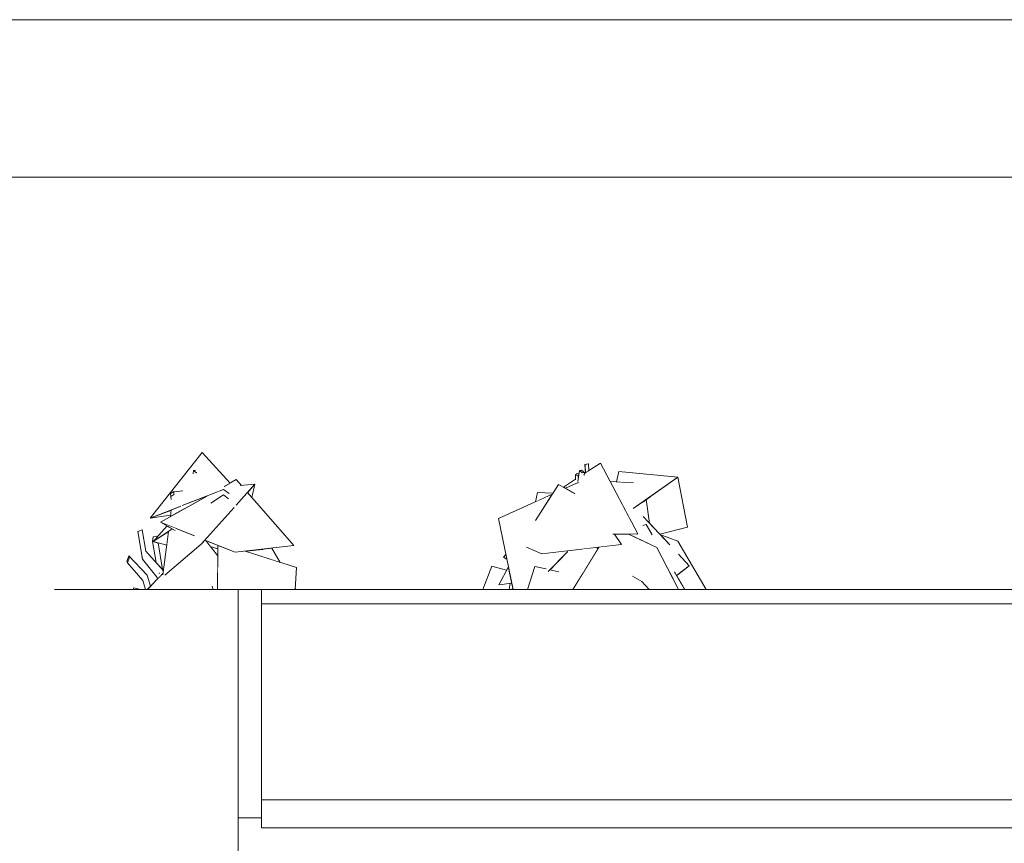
# Model space of a CAD drawing. Header units: millimetres. Extents: x 0 to 650, y -1 to 707.
# Tile 54 of 256: x 92 to 155, y 655 to 707. Entities that reach past the tile are written whole.
import ezdxf
from ezdxf.xclip import XClip

# ---------------------------------------------------------------- set-up
doc = ezdxf.new("R2010")
doc.units = ezdxf.units.MM
doc.header["$MEASUREMENT"] = 0
doc.header["$XCLIPFRAME"] = 0
doc.linetypes.add('Wipeout_Contour', pattern=[1000, 0, -1000])
for name, color, linetype in [('Cobertura.ARQ', 7, 'Continuous'), ('Desenho 2D - Geral.2D', 7, 'Continuous'), ('Interior - Mobiliário .ARQ', 7, 'Continuous'), ('Parede.ARQ', 7, 'Continuous')]:
    doc.layers.add(name, color=color, linetype=linetype)

# ---------------------------------------------------------------- blocks, each defined once
blk = doc.blocks.new('Desenho_3_3', base_point=(252.309, 622.835))
at = {"color": 254, "linetype": 'Wipeout_Contour', "lineweight": 0, "ltscale": 2745.005651}
blk.add_wipeout([(103.347, 678.471), (103.543, 678.502), (103.552, 678.536), (103.376, 678.68)], dxfattribs=at).dxf.layer = 'Interior - Mobiliário .ARQ'
at = {"color": 254, "linetype": 'Wipeout_Contour', "lineweight": 0, "ltscale": 2073.136822}
blk.add_wipeout([(128.25, 679.072), (128.232, 679.08), (128.256, 678.534)], dxfattribs=at).dxf.layer = 'Interior - Mobiliário .ARQ'
at = {"color": 254, "linetype": 'Wipeout_Contour', "lineweight": 0, "ltscale": 4794.63554}
blk.add_wipeout([(106.019, 673.495), (109.73, 673.925), (106.8, 677.291), (106.082, 676.493), (106.328, 677.728), (106.412, 677.736), (106.086, 678.111)], dxfattribs=at).dxf.layer = 'Interior - Mobiliário .ARQ'
at = {"color": 254, "linetype": 'Wipeout_Contour', "lineweight": 0, "ltscale": 2760.999133}
blk.add_wipeout([(127.808, 678.36), (127.808, 678.24), (127.816, 678.249), (127.835, 678.387)], dxfattribs=at).dxf.layer = 'Interior - Mobiliário .ARQ'
at = {"color": 254, "linetype": 'Wipeout_Contour', "lineweight": 0, "ltscale": 2055.552746}
blk.add_wipeout([(105.13, 677.336), (104.476, 676.615), (105.279, 677.148)], dxfattribs=at).dxf.layer = 'Interior - Mobiliário .ARQ'
at = {"color": 254, "linetype": 'Wipeout_Contour', "lineweight": 0, "ltscale": 3423.078934}
blk.add_wipeout([(101.92, 677.046), (101.958, 676.85), (102.129, 676.967), (102.134, 676.988), (102.122, 677.172)], dxfattribs=at).dxf.layer = 'Interior - Mobiliário .ARQ'
at = {"color": 254, "linetype": 'Wipeout_Contour', "lineweight": 0, "ltscale": 2729.411825}
blk.add_wipeout([(104.135, 674.247), (104.156, 674.221), (104.169, 674.243), (104.139, 674.255)], dxfattribs=at).dxf.layer = 'Interior - Mobiliário .ARQ'
at = {"color": 254, "linetype": 'Wipeout_Contour', "lineweight": 0, "ltscale": 2718.439518}
blk.add_wipeout([(101.059, 671.89), (101.081, 671.807), (101.439, 672.172), (101.455, 672.281)], dxfattribs=at).dxf.layer = 'Interior - Mobiliário .ARQ'
at = {"color": 254, "linetype": 'Wipeout_Contour', "lineweight": 0, "ltscale": 49723.751362}
blk.add_wipeout([(94.543, 671.135), (94.543, 640.499), (94.599, 640.511), (94.791, 640.524), (95.143, 640.491), (95.365, 640.459), (95.428, 640.485), (95.588, 640.442), (95.6, 640.415), (95.603, 640.429), (95.613, 640.452), (95.662, 640.525), (95.776, 640.577), (95.795, 640.581), (95.848, 640.604), (95.937, 640.617), (95.986, 640.613), (96.022, 640.627), (96.048, 640.637), (96.168, 640.657), (96.281, 640.666), (96.475, 640.638), (96.548, 640.581), (96.599, 640.578), (96.661, 640.539), (96.755, 640.534), (96.924, 640.472), (96.97, 640.421), (97.093, 640.305), (97.129, 640.239), (97.269, 640.06), (97.284, 640), (97.347, 639.752), (97.351, 639.733), (97.38, 639.458), (97.382, 639.253), (97.361, 639.194), (97.357, 639.175), (97.334, 639.041), (97.326, 639.018), (97.322, 639.006), (97.245, 638.754), (97.121, 638.439), (97.11, 638.42), (97.029, 638.311), (97.052, 638.297), (97.245, 638.128), (97.244, 638.063), (97.392, 637.631), (97.506, 637.498), (97.542, 637.341), (97.603, 637.266), (97.635, 637.07), (98.223, 636.55), (98.299, 636.33), (98.668, 635.442), (98.493, 634.867), (98.078, 634.469), (97.735, 634.225), (97.713, 634.206), (97.622, 634.142), (97.176, 633.74), (97.238, 633.416), (97.348, 632.876), (97.516, 631.929), (97.563, 631.611), (97.586, 631.45), (97.559, 631.149), (97.258, 631.194), (97.249, 631.142), (97.267, 631.112), (97.535, 630.58), (97.691, 630.296), (105.696, 630.963), (105.696, 638.635), (106.196, 638.635), (106.196, 671.135)], dxfattribs=at).dxf.layer = 'Parede.ARQ'
at = {"color": 254, "linetype": 'Wipeout_Contour', "lineweight": 0, "ltscale": 2845.282854}
blk.add_wipeout([(107.696, 671.135), (107.696, 670.23), (320.691, 670.23), (320.691, 671.135)], dxfattribs=at).dxf.layer = 'Parede.ARQ'
at = {"color": 254, "linetype": 'Wipeout_Contour', "lineweight": 0, "ltscale": 3453.803017}
blk.add_wipeout([(128.25, 679.072), (128.259, 678.536), (128.341, 678.588), (128.387, 678.618), (128.459, 679.103)], dxfattribs=at).dxf.layer = 'Interior - Mobiliário .ARQ'
at = {"color": 254, "linetype": 'Wipeout_Contour', "lineweight": 0, "ltscale": 2059.596255}
blk.add_wipeout([(103.572, 678.539), (103.552, 678.536), (103.547, 678.502)], dxfattribs=at).dxf.layer = 'Interior - Mobiliário .ARQ'
at = {"color": 254, "linetype": 'Wipeout_Contour', "lineweight": 0, "ltscale": 2761.053688}
blk.add_wipeout([(127.795, 678.23), (127.808, 678.36), (127.632, 678.405), (127.627, 678.103)], dxfattribs=at).dxf.layer = 'Interior - Mobiliário .ARQ'
at = {"color": 254, "linetype": 'Wipeout_Contour', "lineweight": 0, "ltscale": 2055.908539}
blk.add_wipeout([(105.13, 677.336), (105.279, 677.148), (105.58, 676.886)], dxfattribs=at).dxf.layer = 'Interior - Mobiliário .ARQ'
at = {"color": 254, "linetype": 'Wipeout_Contour', "lineweight": 0, "ltscale": 2054.021586}
blk.add_wipeout([(102.122, 677.172), (102.134, 676.988), (102.15, 677.047)], dxfattribs=at).dxf.layer = 'Interior - Mobiliário .ARQ'
at = {"color": 254, "linetype": 'Wipeout_Contour', "lineweight": 0, "ltscale": 2729.324676}
blk.add_wipeout([(104.156, 674.221), (104.211, 674.151), (104.237, 674.216), (104.169, 674.243)], dxfattribs=at).dxf.layer = 'Interior - Mobiliário .ARQ'
at = {"color": 254, "linetype": 'Wipeout_Contour', "lineweight": 0, "ltscale": 5486.32737}
blk.add_wipeout([(135.92, 671.135), (134.136, 674.196), (134.149, 673.368), (134.167, 673.373), (134.852, 672.638), (134.168, 672.128), (134.173, 671.816), (134.581, 671.135)], dxfattribs=at).dxf.layer = 'Interior - Mobiliário .ARQ'
at = {"color": 254, "linetype": 'Wipeout_Contour', "lineweight": 0, "ltscale": 2041.161954}
blk.add_wipeout([(101.059, 671.89), (100.331, 673.577), (100.119, 673.065)], dxfattribs=at).dxf.layer = 'Interior - Mobiliário .ARQ'
at = {"color": 254, "linetype": 'Wipeout_Contour', "lineweight": 0, "ltscale": 2040.595445}
blk.add_wipeout([(109.915, 672.523), (107.282, 671.135), (109.823, 671.135)], dxfattribs=at).dxf.layer = 'Interior - Mobiliário .ARQ'
at = {"color": 254, "linetype": 'Wipeout_Contour', "lineweight": 0, "ltscale": 2047.372006}
blk.add_wipeout([(121.754, 671.135), (122.075, 671.135), (122.319, 672.608)], dxfattribs=at).dxf.layer = 'Interior - Mobiliário .ARQ'
at = {"color": 254, "linetype": 'Wipeout_Contour', "lineweight": 0, "ltscale": 2049.265093}
blk.add_wipeout([(124.585, 671.135), (126.621, 671.135), (125.043, 672.605)], dxfattribs=at).dxf.layer = 'Interior - Mobiliário .ARQ'
at = {"color": 254, "linetype": 'Wipeout_Contour', "lineweight": 0, "ltscale": 2035.110046}
blk.add_wipeout([(99.567, 671.247), (99.532, 671.135), (99.687, 671.135)], dxfattribs=at).dxf.layer = 'Interior - Mobiliário .ARQ'
at = {"color": 254, "linetype": 'Wipeout_Contour', "lineweight": 0, "ltscale": 2052.070185}
blk.add_wipeout([(132.302, 671.135), (131.835, 671.637), (131.842, 671.135)], dxfattribs=at).dxf.layer = 'Interior - Mobiliário .ARQ'
at = {"color": 254, "linetype": 'Wipeout_Contour', "lineweight": 0, "ltscale": 2745.655346}
blk.add_wipeout([(103.503, 678.701), (103.376, 678.68), (103.552, 678.536), (103.572, 678.539)], dxfattribs=at).dxf.layer = 'Interior - Mobiliário .ARQ'
at = {"color": 254, "linetype": 'Wipeout_Contour', "lineweight": 0, "ltscale": 2072.102008}
blk.add_wipeout([(128.459, 679.103), (128.387, 678.618), (128.477, 678.676)], dxfattribs=at).dxf.layer = 'Interior - Mobiliário .ARQ'
at = {"color": 254, "linetype": 'Wipeout_Contour', "lineweight": 0, "ltscale": 2070.128612}
blk.add_wipeout([(127.808, 678.36), (127.795, 678.23), (127.808, 678.24)], dxfattribs=at).dxf.layer = 'Interior - Mobiliário .ARQ'
at = {"color": 254, "linetype": 'Wipeout_Contour', "lineweight": 0, "ltscale": 3425.191472}
blk.add_wipeout([(102.113, 677.357), (102.122, 677.172), (102.15, 677.047), (102.12, 677.295), (102.12, 677.323)], dxfattribs=at).dxf.layer = 'Interior - Mobiliário .ARQ'
at = {"color": 254, "linetype": 'Wipeout_Contour', "lineweight": 0, "ltscale": 2045.313959}
blk.add_wipeout([(100.119, 673.065), (100.096, 674.928), (99.83, 674.816)], dxfattribs=at).dxf.layer = 'Interior - Mobiliário .ARQ'
at = {"color": 254, "linetype": 'Wipeout_Contour', "lineweight": 0, "ltscale": 4770.44105}
blk.add_wipeout([(100.809, 674.488), (100.767, 674.185), (100.989, 672.85), (101.102, 672.725), (100.863, 674.165), (100.807, 674.181), (100.852, 674.232)], dxfattribs=at).dxf.layer = 'Interior - Mobiliário .ARQ'
at = {"color": 254, "linetype": 'Wipeout_Contour', "lineweight": 0, "ltscale": 2728.494763}
blk.add_wipeout([(104.211, 674.151), (104.234, 674.122), (104.385, 674.156), (104.237, 674.216)], dxfattribs=at).dxf.layer = 'Interior - Mobiliário .ARQ'
at = {"color": 254, "linetype": 'Wipeout_Contour', "lineweight": 0, "ltscale": 2061.092789}
blk.add_wipeout([(133.629, 673.906), (134.149, 673.368), (134.136, 674.196)], dxfattribs=at).dxf.layer = 'Interior - Mobiliário .ARQ'
at = {"color": 254, "linetype": 'Wipeout_Contour', "lineweight": 0, "ltscale": 5469.818637}
blk.add_wipeout([(125.043, 672.605), (126.621, 671.135), (127.461, 671.135), (127.47, 671.151), (126.579, 672.249), (126, 672.383), (125.899, 672.281), (125.761, 672.439)], dxfattribs=at).dxf.layer = 'Interior - Mobiliário .ARQ'
at = {"color": 254, "linetype": 'Wipeout_Contour', "lineweight": 0, "ltscale": 3393.776974}
blk.add_wipeout([(100.411, 671.96), (100.148, 671.712), (100.32, 671.135), (100.422, 671.135), (100.531, 671.246)], dxfattribs=at).dxf.layer = 'Interior - Mobiliário .ARQ'
at = {"color": 254, "linetype": 'Wipeout_Contour', "lineweight": 0, "ltscale": 2039.630866}
blk.add_wipeout([(101.191, 672.144), (101.234, 672.172), (101.195, 672.168)], dxfattribs=at).dxf.layer = 'Interior - Mobiliário .ARQ'
at = {"color": 254, "linetype": 'Wipeout_Contour', "lineweight": 0, "ltscale": 2055.84961}
blk.add_wipeout([(134.168, 672.128), (134.043, 672.034), (134.173, 671.816)], dxfattribs=at).dxf.layer = 'Interior - Mobiliário .ARQ'
at = {"color": 254, "linetype": 'Wipeout_Contour', "lineweight": 0, "ltscale": 2051.637417}
blk.add_wipeout([(131.03, 671.135), (131.842, 671.135), (131.835, 671.637)], dxfattribs=at).dxf.layer = 'Interior - Mobiliário .ARQ'
at = {"layer": 'Interior - Mobiliário .ARQ', "color": 7, "linetype": 'Continuous', "lineweight": 0}
for p, q in [((103.347, 678.471), (103.376, 678.68)), ((103.503, 678.701), (103.376, 678.68)), ((103.376, 678.68), (103.552, 678.536)), ((103.552, 678.536), (103.572, 678.539))]:
    blk.add_line(p, q, dxfattribs=at)
at = {"color": 254, "linetype": 'Wipeout_Contour', "lineweight": 0, "ltscale": 2764.455359}
blk.add_wipeout([(128.232, 679.08), (128.25, 679.072), (128.459, 679.103), (128.44, 679.112)], dxfattribs=at).dxf.layer = 'Interior - Mobiliário .ARQ'
at = {"color": 254, "linetype": 'Wipeout_Contour', "lineweight": 0, "ltscale": 3451.42466}
blk.add_wipeout([(127.632, 678.405), (127.808, 678.36), (127.835, 678.387), (127.847, 678.471), (127.729, 678.501)], dxfattribs=at).dxf.layer = 'Interior - Mobiliário .ARQ'
at = {"color": 254, "linetype": 'Wipeout_Contour', "lineweight": 0, "ltscale": 2739.370974}
blk.add_wipeout([(101.911, 677.231), (101.92, 677.046), (102.122, 677.172), (102.113, 677.357)], dxfattribs=at).dxf.layer = 'Interior - Mobiliário .ARQ'
at = {"color": 254, "linetype": 'Wipeout_Contour', "lineweight": 0, "ltscale": 2043.626277}
blk.add_wipeout([(100.096, 674.928), (100.119, 673.065), (100.331, 673.577)], dxfattribs=at).dxf.layer = 'Interior - Mobiliário .ARQ'
at = {"color": 254, "linetype": 'Wipeout_Contour', "lineweight": 0, "ltscale": 2728.435425}
blk.add_wipeout([(100.809, 674.488), (100.852, 674.232), (101.053, 674.459), (101.044, 674.511)], dxfattribs=at).dxf.layer = 'Interior - Mobiliário .ARQ'
at = {"color": 254, "linetype": 'Wipeout_Contour', "lineweight": 0, "ltscale": 2748.614056}
blk.add_wipeout([(134.136, 674.196), (132.993, 674.634), (133.613, 673.969), (133.629, 673.906)], dxfattribs=at).dxf.layer = 'Interior - Mobiliário .ARQ'
at = {"color": 254, "linetype": 'Wipeout_Contour', "lineweight": 0, "ltscale": 3410.422848}
blk.add_wipeout([(104.234, 674.122), (104.429, 673.873), (104.911, 673.715), (104.913, 673.942), (104.385, 674.156)], dxfattribs=at).dxf.layer = 'Interior - Mobiliário .ARQ'
at = {"color": 254, "linetype": 'Wipeout_Contour', "lineweight": 0, "ltscale": 2036.528317}
blk.add_wipeout([(100.411, 671.96), (100.531, 671.246), (100.593, 671.31)], dxfattribs=at).dxf.layer = 'Interior - Mobiliário .ARQ'
at = {"color": 254, "linetype": 'Wipeout_Contour', "lineweight": 0, "ltscale": 2038.995488}
blk.add_wipeout([(101.191, 672.144), (101.195, 672.168), (101.183, 672.239)], dxfattribs=at).dxf.layer = 'Interior - Mobiliário .ARQ'
at = {"color": 254, "linetype": 'Wipeout_Contour', "lineweight": 0, "ltscale": 2736.13103}
blk.add_wipeout([(131.257, 671.982), (130.101, 671.135), (131.03, 671.135), (131.835, 671.637)], dxfattribs=at).dxf.layer = 'Interior - Mobiliário .ARQ'
at = {"color": 254, "linetype": 'Wipeout_Contour', "lineweight": 0, "ltscale": 2035.170548}
blk.add_wipeout([(99.567, 671.247), (99.687, 671.135), (99.995, 671.135)], dxfattribs=at).dxf.layer = 'Interior - Mobiliário .ARQ'
at = {"layer": 'Interior - Mobiliário .ARQ', "color": 7, "linetype": 'Continuous', "lineweight": 0}
for p, q in [((99.83, 674.816), (100.096, 674.928)), ((99.532, 671.135), (99.567, 671.247)), ((99.567, 671.247), (99.995, 671.135))]:
    blk.add_line(p, q, dxfattribs=at)
at = {"color": 254, "linetype": 'Wipeout_Contour', "lineweight": 0, "ltscale": 2761.090475}
blk.add_wipeout([(127.876, 678.68), (127.779, 677.987), (127.937, 678.1), (128.052, 678.536)], dxfattribs=at).dxf.layer = 'Interior - Mobiliário .ARQ'
at = {"color": 254, "linetype": 'Wipeout_Contour', "lineweight": 0, "ltscale": 5474.845024}
blk.add_wipeout([(101.953, 676.188), (101.9, 675.771), (102.694, 676.215), (102.12, 677.295), (102.15, 677.047), (102.134, 676.988), (102.129, 676.967), (102.554, 676.421)], dxfattribs=at).dxf.layer = 'Interior - Mobiliário .ARQ'
at = {"color": 254, "linetype": 'Wipeout_Contour', "lineweight": 0, "ltscale": 3443.770203}
blk.add_wipeout([(132.116, 676.846), (132.337, 675.338), (132.982, 674.646), (134.74, 675.089), (132.366, 677.022)], dxfattribs=at).dxf.layer = 'Interior - Mobiliário .ARQ'
at = {"color": 254, "linetype": 'Wipeout_Contour', "lineweight": 0, "ltscale": 2723.74405}
blk.add_wipeout([(101.113, 674.096), (100.863, 674.165), (101.102, 672.725), (101.395, 672.403)], dxfattribs=at).dxf.layer = 'Interior - Mobiliário .ARQ'
at = {"color": 254, "linetype": 'Wipeout_Contour', "lineweight": 0, "ltscale": 2054.908937}
blk.add_wipeout([(132.795, 673.792), (132.751, 671.135), (134.175, 671.135)], dxfattribs=at).dxf.layer = 'Interior - Mobiliário .ARQ'
at = {"color": 254, "linetype": 'Wipeout_Contour', "lineweight": 0, "ltscale": 2716.485145}
blk.add_wipeout([(100.411, 671.96), (100.593, 671.31), (100.618, 671.335), (100.432, 672.054)], dxfattribs=at).dxf.layer = 'Interior - Mobiliário .ARQ'
at = {"color": 254, "linetype": 'Wipeout_Contour', "lineweight": 0, "ltscale": 2070.266635}
blk.add_wipeout([(127.937, 678.1), (127.987, 678.13), (128.052, 678.536)], dxfattribs=at).dxf.layer = 'Interior - Mobiliário .ARQ'
at = {"color": 254, "linetype": 'Wipeout_Contour', "lineweight": 0, "ltscale": 4794.761243}
blk.add_wipeout([(102.118, 677.337), (102.12, 677.323), (102.12, 677.295), (102.694, 676.215), (104.224, 677.07), (102.655, 676.46), (102.695, 677.39)], dxfattribs=at).dxf.layer = 'Interior - Mobiliário .ARQ'
at = {"color": 254, "linetype": 'Wipeout_Contour', "lineweight": 0, "ltscale": 2045.417144}
blk.add_wipeout([(101.779, 674.826), (100.807, 674.181), (101.667, 673.942)], dxfattribs=at).dxf.layer = 'Interior - Mobiliário .ARQ'
at = {"color": 254, "linetype": 'Wipeout_Contour', "lineweight": 0, "ltscale": 2036.661035}
blk.add_wipeout([(100.632, 671.349), (100.432, 672.054), (100.618, 671.335)], dxfattribs=at).dxf.layer = 'Interior - Mobiliário .ARQ'
at = {"color": 254, "linetype": 'Wipeout_Contour', "lineweight": 0, "ltscale": 2038.907249}
blk.add_wipeout([(101.183, 672.239), (101.195, 672.168), (101.234, 672.172)], dxfattribs=at).dxf.layer = 'Interior - Mobiliário .ARQ'
at = {"layer": 'Interior - Mobiliário .ARQ', "color": 7, "linetype": 'Continuous', "lineweight": 0}
for p, q in [((102.113, 677.357), (101.911, 677.231)), ((102.122, 677.172), (102.113, 677.357)), ((102.121, 677.328), (102.113, 677.357)), ((102.118, 677.337), (102.695, 677.39)), ((101.911, 677.231), (101.92, 677.046)), ((101.92, 677.046), (102.122, 677.172)), ((101.958, 676.85), (101.92, 677.046))]:
    blk.add_line(p, q, dxfattribs=at)
at = {"color": 254, "linetype": 'Wipeout_Contour', "lineweight": 0, "ltscale": 3429.529597}
blk.add_wipeout([(105.69, 677.889), (103.918, 679.841), (105.279, 677.48), (105.622, 677.224), (105.308, 677.676)], dxfattribs=at).dxf.layer = 'Interior - Mobiliário .ARQ'
at = {"color": 254, "linetype": 'Wipeout_Contour', "lineweight": 0, "ltscale": 2761.90835}
blk.add_wipeout([(127.987, 678.13), (128.139, 678.332), (128.195, 678.56), (128.052, 678.536)], dxfattribs=at).dxf.layer = 'Interior - Mobiliário .ARQ'
at = {"color": 254, "linetype": 'Wipeout_Contour', "lineweight": 0, "ltscale": 2060.746324}
blk.add_wipeout([(125.49, 673.408), (130.556, 674.002), (126.552, 677.807)], dxfattribs=at).dxf.layer = 'Interior - Mobiliário .ARQ'
at = {"color": 254, "linetype": 'Wipeout_Contour', "lineweight": 0, "ltscale": 2047.382269}
blk.add_wipeout([(100.807, 674.181), (102.015, 674.982), (101.686, 675.173)], dxfattribs=at).dxf.layer = 'Interior - Mobiliário .ARQ'
at = {"color": 254, "linetype": 'Wipeout_Contour', "lineweight": 0, "ltscale": 2040.002823}
blk.add_wipeout([(100.148, 671.712), (99.294, 673.185), (99.173, 672.822)], dxfattribs=at).dxf.layer = 'Interior - Mobiliário .ARQ'
at = {"layer": 'Interior - Mobiliário .ARQ', "color": 7, "linetype": 'Continuous', "lineweight": 0}
for p, q in [((103.918, 679.841), (105.69, 677.889)), ((105.622, 677.224), (105.279, 677.48)), ((105.58, 676.886), (105.279, 677.148))]:
    blk.add_line(p, q, dxfattribs=at)
at = {"color": 254, "linetype": 'Wipeout_Contour', "lineweight": 0, "ltscale": 2070.942156}
blk.add_wipeout([(128.139, 678.332), (128.171, 678.374), (128.195, 678.56)], dxfattribs=at).dxf.layer = 'Interior - Mobiliário .ARQ'
at = {"color": 254, "linetype": 'Wipeout_Contour', "lineweight": 0, "ltscale": 3432.228122}
blk.add_wipeout([(124.526, 673.821), (125.49, 673.408), (126.552, 677.807), (125.081, 675.519), (124.997, 674.552)], dxfattribs=at).dxf.layer = 'Interior - Mobiliário .ARQ'
at = {"color": 254, "linetype": 'Wipeout_Contour', "lineweight": 0, "ltscale": 2047.94467}
blk.add_wipeout([(102.268, 675.012), (101.266, 675.417), (102.205, 674.872)], dxfattribs=at).dxf.layer = 'Interior - Mobiliário .ARQ'
at = {"color": 254, "linetype": 'Wipeout_Contour', "lineweight": 0, "ltscale": 2038.658724}
blk.add_wipeout([(99.294, 673.185), (100.148, 671.712), (100.411, 671.96)], dxfattribs=at).dxf.layer = 'Interior - Mobiliário .ARQ'
at = {"color": 254, "linetype": 'Wipeout_Contour', "lineweight": 0, "ltscale": 2762.369718}
blk.add_wipeout([(128.019, 678.704), (127.876, 678.68), (128.052, 678.536), (128.195, 678.56)], dxfattribs=at).dxf.layer = 'Interior - Mobiliário .ARQ'
at = {"color": 254, "linetype": 'Wipeout_Contour', "lineweight": 0, "ltscale": 4128.370397}
blk.add_wipeout([(127.581, 677.217), (126.552, 677.807), (130.556, 674.002), (130.104, 674.643), (129.998, 674.642), (127.593, 677.181)], dxfattribs=at).dxf.layer = 'Interior - Mobiliário .ARQ'
at = {"color": 254, "linetype": 'Wipeout_Contour', "lineweight": 0, "ltscale": 2050.211449}
blk.add_wipeout([(101.953, 676.188), (100.619, 675.669), (101.909, 675.846)], dxfattribs=at).dxf.layer = 'Interior - Mobiliário .ARQ'
at = {"color": 254, "linetype": 'Wipeout_Contour', "lineweight": 0, "ltscale": 6818.181621}
blk.add_wipeout([(101.428, 672.068), (101.534, 672.158), (101.544, 672.035), (103.857, 674.023), (103.163, 675.33), (103.434, 674.541), (102.268, 675.012), (102.205, 674.872), (102.015, 674.982), (101.779, 674.826)], dxfattribs=at).dxf.layer = 'Interior - Mobiliário .ARQ'
at = {"color": 254, "linetype": 'Wipeout_Contour', "lineweight": 0, "ltscale": 2040.933705}
blk.add_wipeout([(100.411, 671.96), (99.253, 673.267), (99.294, 673.185)], dxfattribs=at).dxf.layer = 'Interior - Mobiliário .ARQ'
at = {"layer": 'Interior - Mobiliário .ARQ', "color": 7, "linetype": 'Continuous', "lineweight": 0}
for p, q in [((100.619, 675.669), (102.554, 676.421)), ((101.9, 675.771), (101.953, 676.188)), ((101.909, 675.846), (100.619, 675.669)), ((102.205, 674.872), (101.266, 675.417))]:
    blk.add_line(p, q, dxfattribs=at)
at = {"color": 254, "linetype": 'Wipeout_Contour', "lineweight": 0, "ltscale": 3453.123566}
blk.add_wipeout([(130.242, 677.963), (131.312, 677.904), (131.292, 676.268), (134.139, 678.267), (130.388, 678.632)], dxfattribs=at).dxf.layer = 'Interior - Mobiliário .ARQ'
at = {"color": 254, "linetype": 'Wipeout_Contour', "lineweight": 0, "ltscale": 2758.470065}
blk.add_wipeout([(126.987, 677.558), (127.388, 677.328), (127.792, 677.883), (127.798, 677.923)], dxfattribs=at).dxf.layer = 'Interior - Mobiliário .ARQ'
at = {"color": 254, "linetype": 'Wipeout_Contour', "lineweight": 0, "ltscale": 2049.840497}
blk.add_wipeout([(105.952, 676.35), (103.163, 675.33), (103.857, 674.023)], dxfattribs=at).dxf.layer = 'Interior - Mobiliário .ARQ'
at = {"color": 254, "linetype": 'Wipeout_Contour', "lineweight": 0, "ltscale": 7530.262694}
blk.add_wipeout([(122.741, 675.645), (123.66, 671.135), (124.585, 671.135), (125.043, 672.605), (125.761, 672.439), (125.899, 672.281), (127.123, 673.521), (126.993, 673.584), (125.49, 673.408), (124.526, 673.821), (124.997, 674.552)], dxfattribs=at).dxf.layer = 'Interior - Mobiliário .ARQ'
at = {"color": 254, "linetype": 'Wipeout_Contour', "lineweight": 0, "ltscale": 2057.707523}
blk.add_wipeout([(129.106, 673.824), (129.01, 673.72), (129.03, 673.7)], dxfattribs=at).dxf.layer = 'Interior - Mobiliário .ARQ'
at = {"color": 254, "linetype": 'Wipeout_Contour', "lineweight": 0, "ltscale": 2038.986527}
blk.add_wipeout([(99.253, 673.267), (100.411, 671.96), (100.432, 672.054)], dxfattribs=at).dxf.layer = 'Interior - Mobiliário .ARQ'
at = {"layer": 'Interior - Mobiliário .ARQ', "color": 7, "linetype": 'Continuous', "lineweight": 0}
for p, q in [((100.619, 675.669), (103.918, 679.841)), ((102.655, 676.46), (105.279, 677.48)), ((104.224, 677.07), (101.266, 675.417)), ((104.476, 676.615), (105.279, 677.148)), ((100.119, 673.065), (99.83, 674.816)), ((103.434, 674.541), (101.266, 675.417)), ((125.49, 673.408), (124.526, 673.821)), ((124.585, 671.135), (125.043, 672.605))]:
    blk.add_line(p, q, dxfattribs=at)
at = {"color": 254, "linetype": 'Wipeout_Contour', "lineweight": 0, "ltscale": 2069.706863}
blk.add_wipeout([(134.139, 678.267), (132.366, 677.022), (134.74, 675.089)], dxfattribs=at).dxf.layer = 'Interior - Mobiliário .ARQ'
at = {"color": 254, "linetype": 'Wipeout_Contour', "lineweight": 0, "ltscale": 2057.504416}
blk.add_wipeout([(106.328, 677.728), (106.082, 676.493), (107.272, 677.815)], dxfattribs=at).dxf.layer = 'Interior - Mobiliário .ARQ'
at = {"color": 254, "linetype": 'Wipeout_Contour', "lineweight": 0, "ltscale": 2748.296278}
blk.add_wipeout([(126.149, 677.18), (122.741, 675.645), (124.997, 674.552), (125.081, 675.519)], dxfattribs=at).dxf.layer = 'Interior - Mobiliário .ARQ'
at = {"color": 254, "linetype": 'Wipeout_Contour', "lineweight": 0, "ltscale": 2065.147499}
blk.add_wipeout([(130.995, 675.786), (131.111, 675.566), (131.163, 676.185)], dxfattribs=at).dxf.layer = 'Interior - Mobiliário .ARQ'
at = {"color": 254, "linetype": 'Wipeout_Contour', "lineweight": 0, "ltscale": 4086.535976}
blk.add_wipeout([(104.913, 673.942), (104.889, 671.135), (107.282, 671.135), (109.915, 672.523), (106.656, 673.569), (106.019, 673.495)], dxfattribs=at).dxf.layer = 'Interior - Mobiliário .ARQ'
at = {"color": 254, "linetype": 'Wipeout_Contour', "lineweight": 0, "ltscale": 2056.567225}
blk.add_wipeout([(127.135, 673.601), (126.993, 673.584), (127.123, 673.521)], dxfattribs=at).dxf.layer = 'Interior - Mobiliário .ARQ'
at = {"color": 254, "linetype": 'Wipeout_Contour', "lineweight": 0, "ltscale": 2058.426894}
blk.add_wipeout([(128.916, 673.809), (129.011, 673.721), (129.106, 673.824)], dxfattribs=at).dxf.layer = 'Interior - Mobiliário .ARQ'
at = {"color": 254, "linetype": 'Wipeout_Contour', "lineweight": 0, "ltscale": 2721.269828}
blk.add_wipeout([(99.132, 672.903), (99.173, 672.822), (99.294, 673.185), (99.253, 673.267)], dxfattribs=at).dxf.layer = 'Interior - Mobiliário .ARQ'
at = {"color": 254, "linetype": 'Wipeout_Contour', "lineweight": 0, "ltscale": 2053.130332}
blk.add_wipeout([(123.226, 673.264), (123.061, 673.189), (123.269, 673.053)], dxfattribs=at).dxf.layer = 'Interior - Mobiliário .ARQ'
at = {"color": 254, "linetype": 'Wipeout_Contour', "lineweight": 0, "ltscale": 3412.472292}
blk.add_wipeout([(123.422, 671.135), (123.59, 671.135), (123.648, 671.193), (123.579, 671.532), (123.47, 671.519)], dxfattribs=at).dxf.layer = 'Interior - Mobiliário .ARQ'
at = {"layer": 'Interior - Mobiliário .ARQ', "color": 7, "linetype": 'Continuous', "lineweight": 0}
for p, q in [((106.086, 678.111), (105.308, 677.676)), ((106.412, 677.736), (106.086, 678.111)), ((134.74, 675.089), (134.139, 678.267)), ((99.253, 673.267), (99.132, 672.903)), ((99.173, 672.822), (99.294, 673.185)), ((99.294, 673.185), (99.253, 673.267)), ((99.132, 672.903), (99.173, 672.822))]:
    blk.add_line(p, q, dxfattribs=at)
at = {"color": 254, "linetype": 'Wipeout_Contour', "lineweight": 0, "ltscale": 2057.16813}
blk.add_wipeout([(106.8, 677.291), (107.07, 676.98), (107.272, 677.815)], dxfattribs=at).dxf.layer = 'Interior - Mobiliário .ARQ'
at = {"color": 254, "linetype": 'Wipeout_Contour', "lineweight": 0, "ltscale": 2064.939603}
blk.add_wipeout([(125.08, 676.698), (125.335, 676.814), (125.225, 677.291)], dxfattribs=at).dxf.layer = 'Interior - Mobiliário .ARQ'
at = {"color": 254, "linetype": 'Wipeout_Contour', "lineweight": 0, "ltscale": 3443.593524}
blk.add_wipeout([(131.779, 675.282), (131.935, 675.77), (132.337, 675.338), (132.116, 676.846), (131.88, 676.681)], dxfattribs=at).dxf.layer = 'Interior - Mobiliário .ARQ'
at = {"color": 254, "linetype": 'Wipeout_Contour', "lineweight": 0, "ltscale": 5447.605699}
blk.add_wipeout([(104.086, 674.277), (104.015, 674.198), (104.455, 671.135), (104.61, 671.135), (104.55, 671.353), (104.907, 673.145), (104.908, 673.263), (104.125, 674.261)], dxfattribs=at).dxf.layer = 'Interior - Mobiliário .ARQ'
at = {"color": 254, "linetype": 'Wipeout_Contour', "lineweight": 0, "ltscale": 2728.498089}
blk.add_wipeout([(107.835, 673.705), (107.709, 673.231), (108.87, 672.858), (108.349, 673.765)], dxfattribs=at).dxf.layer = 'Interior - Mobiliário .ARQ'
at = {"color": 254, "linetype": 'Wipeout_Contour', "lineweight": 0, "ltscale": 4788.646326}
blk.add_wipeout([(132.795, 673.792), (127.63, 671.135), (130.101, 671.135), (131.257, 671.982), (131.835, 671.637), (132.302, 671.135), (132.751, 671.135)], dxfattribs=at).dxf.layer = 'Interior - Mobiliário .ARQ'
at = {"color": 254, "linetype": 'Wipeout_Contour', "lineweight": 0, "ltscale": 2053.195043}
blk.add_wipeout([(123.061, 673.189), (123.226, 673.264), (123.205, 673.367)], dxfattribs=at).dxf.layer = 'Interior - Mobiliário .ARQ'
at = {"color": 254, "linetype": 'Wipeout_Contour', "lineweight": 0, "ltscale": 2039.817234}
blk.add_wipeout([(109.823, 671.135), (109.86, 671.135), (109.827, 671.192)], dxfattribs=at).dxf.layer = 'Interior - Mobiliário .ARQ'
at = {"color": 254, "linetype": 'Wipeout_Contour', "lineweight": 0, "ltscale": 2046.764863}
blk.add_wipeout([(123.601, 671.135), (123.66, 671.135), (123.652, 671.173)], dxfattribs=at).dxf.layer = 'Interior - Mobiliário .ARQ'
at = {"color": 254, "linetype": 'Wipeout_Contour', "lineweight": 0, "ltscale": 2689.777395}
blk.add_wipeout([(106.196, 656.635), (107.696, 656.635), (107.696, 671.135), (106.196, 671.135)], dxfattribs=at).dxf.layer = 'Parede.ARQ'
at = {"layer": 'Interior - Mobiliário .ARQ', "color": 7, "linetype": 'Continuous', "lineweight": 0}
for p, q in [((106.082, 676.493), (107.272, 677.815)), ((106.328, 677.728), (107.272, 677.815)), ((107.07, 676.98), (107.272, 677.815)), ((108.87, 672.858), (108.349, 673.765)), ((123.061, 673.189), (123.205, 673.367)), ((123.269, 673.053), (123.061, 673.189)), ((109.823, 671.135), (109.915, 672.523)), ((109.86, 671.135), (109.827, 671.192))]:
    blk.add_line(p, q, dxfattribs=at)
at = {"layer": 'Parede.ARQ', "color": 8, "linetype": 'Continuous', "lineweight": 0}
for p, q in [((106.196, 656.635), (106.196, 671.135)), ((106.196, 671.135), (107.696, 671.135)), ((106.196, 656.635), (106.196, 622.685))]:
    blk.add_line(p, q, dxfattribs=at)
at = {"color": 254, "linetype": 'Wipeout_Contour', "lineweight": 0, "ltscale": 7683.414264}
blk.add_wipeout([(107.696, 670.23), (107.696, 657.78), (444.491, 657.781), (444.491, 657.256), (485.691, 657.256), (485.691, 670.231), (408.191, 670.231), (408.191, 669.631), (376.691, 669.631), (376.691, 670.231)], dxfattribs=at).dxf.layer = 'Cobertura.ARQ'
at = {"color": 254, "linetype": 'Wipeout_Contour', "lineweight": 0, "ltscale": 4823.953586}
blk.add_wipeout([(131.312, 677.904), (129.831, 677.986), (130.995, 675.786), (131.163, 676.185), (131.779, 675.282), (131.88, 676.681), (131.292, 676.268)], dxfattribs=at).dxf.layer = 'Interior - Mobiliário .ARQ'
at = {"color": 254, "linetype": 'Wipeout_Contour', "lineweight": 0, "ltscale": 2755.480083}
blk.add_wipeout([(126.193, 677.248), (125.225, 677.291), (125.335, 676.814), (126.149, 677.18)], dxfattribs=at).dxf.layer = 'Interior - Mobiliário .ARQ'
at = {"color": 254, "linetype": 'Wipeout_Contour', "lineweight": 0, "ltscale": 4080.952706}
blk.add_wipeout([(100.442, 671.135), (104.455, 671.135), (104.015, 674.198), (103.857, 674.023), (101.544, 672.035), (101.534, 672.158)], dxfattribs=at).dxf.layer = 'Interior - Mobiliário .ARQ'
at = {"color": 254, "linetype": 'Wipeout_Contour', "lineweight": 0, "ltscale": 4800.893151}
blk.add_wipeout([(127.461, 671.135), (127.63, 671.135), (132.795, 673.792), (131.002, 674.655), (130.104, 674.643), (130.556, 674.002), (129.111, 673.832)], dxfattribs=at).dxf.layer = 'Interior - Mobiliário .ARQ'
at = {"color": 254, "linetype": 'Wipeout_Contour', "lineweight": 0, "ltscale": 2046.181816}
blk.add_wipeout([(107.835, 673.705), (106.656, 673.569), (107.709, 673.231)], dxfattribs=at).dxf.layer = 'Interior - Mobiliário .ARQ'
at = {"color": 254, "linetype": 'Wipeout_Contour', "lineweight": 0, "ltscale": 2729.446516}
blk.add_wipeout([(123.59, 671.135), (123.601, 671.135), (123.652, 671.173), (123.648, 671.193)], dxfattribs=at).dxf.layer = 'Interior - Mobiliário .ARQ'
at = {"layer": 'Cobertura.ARQ', "color": 7, "linetype": 'Continuous', "lineweight": 0}
blk.add_line((376.691, 670.231), (107.696, 670.23), dxfattribs=at)
at = {"layer": 'Interior - Mobiliário .ARQ', "color": 7, "linetype": 'Continuous', "lineweight": 0}
for p, q in [((109.73, 673.925), (106.8, 677.291)), ((122.741, 675.645), (126.149, 677.18)), ((125.08, 676.698), (125.225, 677.291)), ((125.225, 677.291), (126.193, 677.248)), ((100.331, 673.577), (100.096, 674.928)), ((100.807, 674.181), (101.686, 675.173)), ((100.807, 674.181), (102.015, 674.982)), ((100.767, 674.185), (100.809, 674.488)), ((100.989, 672.85), (100.767, 674.185)), ((101.667, 673.942), (100.807, 674.181)), ((100.809, 674.488), (101.044, 674.511)), ((101.053, 674.459), (101.044, 674.511)), ((109.73, 673.925), (106.019, 673.495)), ((109.915, 672.523), (106.656, 673.569)), ((132.302, 671.135), (131.835, 671.637))]:
    blk.add_line(p, q, dxfattribs=at)
at = {"layer": 'Parede.ARQ', "color": 8, "linetype": 'Continuous', "lineweight": 0}
blk.add_line((107.696, 671.135), (107.696, 658.83), dxfattribs=at)
at = {"color": 254, "linetype": 'Wipeout_Contour', "lineweight": 0, "ltscale": 2917.449855}
blk.add_wipeout([(444.491, 657.781), (107.696, 657.78), (107.696, 656), (444.491, 656.001)], dxfattribs=at).dxf.layer = 'Cobertura.ARQ'
at = {"color": 254, "linetype": 'Wipeout_Contour', "lineweight": 0, "ltscale": 5490.792107}
blk.add_wipeout([(131.047, 674.656), (131.047, 674.633), (132.795, 673.792), (133.612, 672.218), (133.912, 672.253), (134.043, 672.034), (134.852, 672.638), (131.293, 674.659)], dxfattribs=at).dxf.layer = 'Interior - Mobiliário .ARQ'
at = {"color": 254, "linetype": 'Wipeout_Contour', "lineweight": 0, "ltscale": 2045.301808}
blk.add_wipeout([(104.429, 673.873), (104.908, 673.263), (104.911, 673.715)], dxfattribs=at).dxf.layer = 'Interior - Mobiliário .ARQ'
at = {"color": 254, "linetype": 'Wipeout_Contour', "lineweight": 0, "ltscale": 2742.769241}
blk.add_wipeout([(128.859, 673.803), (128.047, 673.708), (128.061, 672.116), (129.009, 673.665)], dxfattribs=at).dxf.layer = 'Interior - Mobiliário .ARQ'
at = {"color": 254, "linetype": 'Wipeout_Contour', "lineweight": 0, "ltscale": 4096.290308}
blk.add_wipeout([(122.075, 671.135), (123.422, 671.135), (123.47, 671.519), (122.757, 671.434), (123.25, 672.353), (122.319, 672.608)], dxfattribs=at).dxf.layer = 'Interior - Mobiliário .ARQ'
at = {"color": 254, "linetype": 'Wipeout_Contour', "lineweight": 0, "ltscale": 3396.789417}
blk.add_wipeout([(100.422, 671.135), (100.442, 671.135), (101.534, 672.158), (101.428, 672.068), (101.441, 672.175)], dxfattribs=at).dxf.layer = 'Interior - Mobiliário .ARQ'
at = {"layer": 'Cobertura.ARQ', "color": 7, "linetype": 'Continuous', "lineweight": 0}
for p, q in [((107.696, 658.83), (107.696, 657.78)), ((107.696, 657.78), (444.491, 657.781)), ((107.696, 656), (107.696, 657.78)), ((107.696, 656), (444.491, 656.001))]:
    blk.add_line(p, q, dxfattribs=at)
at = {"layer": 'Interior - Mobiliário .ARQ', "color": 7, "linetype": 'Continuous', "lineweight": 0}
for p, q in [((103.857, 674.023), (105.952, 676.35)), ((101.428, 672.068), (101.779, 674.826)), ((132.982, 674.646), (134.74, 675.089)), ((106.019, 673.495), (104.086, 674.277)), ((104.211, 674.151), (104.237, 674.216)), ((134.136, 674.196), (132.993, 674.634)), ((101.461, 672.329), (100.331, 673.577)), ((101.395, 672.403), (101.113, 674.096)), ((101.544, 672.035), (103.857, 674.023)), ((104.911, 673.715), (104.429, 673.873)), ((100.432, 672.054), (99.253, 673.267)), ((101.059, 671.89), (100.119, 673.065)), ((134.852, 672.638), (134.167, 673.373)), ((100.148, 671.712), (99.173, 672.822)), ((121.754, 671.135), (122.319, 672.608)), ((100.32, 671.135), (100.148, 671.712)), ((100.422, 671.135), (101.441, 672.175)), ((100.632, 671.349), (100.432, 672.054)), ((101.081, 671.807), (101.059, 671.89)), ((101.191, 672.144), (101.195, 672.168)), ((101.195, 672.168), (101.234, 672.172)), ((131.835, 671.637), (131.257, 671.982))]:
    blk.add_line(p, q, dxfattribs=at)
at = {"layer": 'Parede.ARQ', "color": 8, "linetype": 'Continuous', "lineweight": 0}
blk.add_line((107.696, 656.635), (106.196, 656.635), dxfattribs=at)
at = {"color": 254, "linetype": 'Wipeout_Contour', "lineweight": 0, "ltscale": 2063.53607}
blk.add_wipeout([(132.503, 674.61), (132.112, 675.263), (131.996, 675.016)], dxfattribs=at).dxf.layer = 'Interior - Mobiliário .ARQ'
at = {"color": 254, "linetype": 'Wipeout_Contour', "lineweight": 0, "ltscale": 2062.135081}
blk.add_wipeout([(131.047, 674.656), (131.002, 674.655), (131.047, 674.633)], dxfattribs=at).dxf.layer = 'Interior - Mobiliário .ARQ'
at = {"color": 254, "linetype": 'Wipeout_Contour', "lineweight": 0, "ltscale": 2062.595055}
blk.add_wipeout([(131.519, 674.662), (131.529, 674.644), (131.589, 674.663)], dxfattribs=at).dxf.layer = 'Interior - Mobiliário .ARQ'
at = {"color": 254, "linetype": 'Wipeout_Contour', "lineweight": 0, "ltscale": 4792.734058}
blk.add_wipeout([(127.123, 673.521), (126, 672.383), (126.579, 672.249), (127.47, 671.151), (128.061, 672.116), (128.047, 673.708), (127.135, 673.601)], dxfattribs=at).dxf.layer = 'Interior - Mobiliário .ARQ'
at = {"color": 254, "linetype": 'Wipeout_Contour', "lineweight": 0, "ltscale": 3429.776557}
blk.add_wipeout([(128.859, 673.803), (129.012, 673.67), (129.03, 673.7), (129.01, 673.72), (128.916, 673.809)], dxfattribs=at).dxf.layer = 'Interior - Mobiliário .ARQ'
at = {"color": 254, "linetype": 'Wipeout_Contour', "lineweight": 0, "ltscale": 2718.337376}
blk.add_wipeout([(104.55, 671.353), (104.61, 671.135), (104.889, 671.135), (104.907, 673.145)], dxfattribs=at).dxf.layer = 'Interior - Mobiliário .ARQ'
at = {"color": 254, "linetype": 'Wipeout_Contour', "lineweight": 0, "ltscale": 2048.714728}
blk.add_wipeout([(122.757, 671.434), (123.579, 671.532), (123.367, 672.572)], dxfattribs=at).dxf.layer = 'Interior - Mobiliário .ARQ'
at = {"color": 254, "linetype": 'Wipeout_Contour', "lineweight": 0, "ltscale": 3423.848357}
blk.add_wipeout([(133.912, 672.253), (133.612, 672.218), (134.117, 671.246), (134.175, 671.135), (134.581, 671.135)], dxfattribs=at).dxf.layer = 'Interior - Mobiliário .ARQ'
at = {"layer": 'Interior - Mobiliário .ARQ', "color": 7, "linetype": 'Continuous', "lineweight": 0}
for p, q in [((123.66, 671.135), (122.741, 675.645)), ((104.908, 673.263), (104.125, 674.261)), ((135.92, 671.135), (134.136, 674.196)), ((104.889, 671.135), (104.913, 673.942)), ((125.49, 673.408), (130.556, 674.002)), ((127.123, 673.521), (127.135, 673.601)), ((127.461, 671.135), (129.111, 673.832)), ((129.106, 673.824), (129.01, 673.72)), ((134.175, 671.135), (132.795, 673.792)), ((125.899, 672.281), (127.123, 673.521)), ((122.319, 672.608), (123.25, 672.353)), ((122.757, 671.434), (123.367, 672.572)), ((125.043, 672.605), (125.761, 672.439)), ((126, 672.383), (126.579, 672.249)), ((134.043, 672.034), (134.852, 672.638)), ((134.581, 671.135), (133.912, 672.253)), ((104.61, 671.135), (104.55, 671.353)), ((122.757, 671.434), (123.579, 671.532)), ((123.422, 671.135), (123.47, 671.519)), ((123.59, 671.135), (123.648, 671.193))]:
    blk.add_line(p, q, dxfattribs=at)
at = {"layer": 'Parede.ARQ', "color": 8, "linetype": 'Continuous', "lineweight": 0}
for p, q in [((106.196, 671.135), (94.543, 671.135)), ((320.691, 671.135), (107.696, 671.135))]:
    blk.add_line(p, q, dxfattribs=at)
at = {"color": 254, "linetype": 'Wipeout_Contour', "lineweight": 0, "ltscale": 2754.432827}
blk.add_wipeout([(131.589, 674.663), (129.214, 679.152), (127.593, 677.181), (129.998, 674.642)], dxfattribs=at).dxf.layer = 'Interior - Mobiliário .ARQ'
at = {"color": 254, "linetype": 'Wipeout_Contour', "lineweight": 0, "ltscale": 2064.061032}
blk.add_wipeout([(131.996, 675.016), (132.112, 675.263), (131.909, 675.195)], dxfattribs=at).dxf.layer = 'Interior - Mobiliário .ARQ'
at = {"layer": 'Interior - Mobiliário .ARQ', "color": 7, "linetype": 'Continuous', "lineweight": 0}
for p, q in [((130.24, 677.963), (130.388, 678.632)), ((130.388, 678.632), (134.139, 678.267)), ((131.312, 677.904), (129.831, 677.986)), ((131.292, 676.268), (134.139, 678.267)), ((132.337, 675.338), (132.116, 676.846)), ((133.613, 673.969), (131.935, 675.77)), ((132.112, 675.263), (131.909, 675.195)), ((132.503, 674.61), (132.112, 675.263)), ((131.589, 674.663), (129.998, 674.642)), ((130.556, 674.002), (130.104, 674.643)), ((132.795, 673.792), (131.002, 674.655)), ((131.589, 674.663), (131.529, 674.644))]:
    blk.add_line(p, q, dxfattribs=at)
at = {"color": 254, "linetype": 'Wipeout_Contour', "lineweight": 0, "ltscale": 13107.968792}
blk.add_wipeout([(126.858, 677.631), (126.987, 677.558), (127.798, 677.923), (127.792, 677.883), (127.388, 677.328), (127.581, 677.217), (127.593, 677.181), (129.214, 679.152), (128.186, 678.488), (128.171, 678.374), (128.139, 678.332), (127.987, 678.13), (127.937, 678.1), (127.779, 677.987), (127.816, 678.249), (127.808, 678.24), (127.795, 678.23), (127.627, 678.103), (127.628, 678.128)], dxfattribs=at).dxf.layer = 'Interior - Mobiliário .ARQ'
at = {"layer": 'Interior - Mobiliário .ARQ', "color": 7, "linetype": 'Continuous', "lineweight": 0}
for p, q in [((127.779, 677.987), (127.876, 678.68)), ((128.019, 678.704), (127.876, 678.68)), ((127.876, 678.68), (128.052, 678.536)), ((128.195, 678.56), (128.019, 678.704)), ((128.052, 678.536), (128.195, 678.56)), ((128.171, 678.374), (128.195, 678.56)), ((129.214, 679.152), (128.186, 678.488)), ((128.44, 679.112), (128.232, 679.08)), ((128.232, 679.08), (128.25, 679.072)), ((128.256, 678.534), (128.232, 679.08)), ((128.25, 679.072), (128.459, 679.103)), ((128.259, 678.536), (128.25, 679.072)), ((128.459, 679.103), (128.44, 679.112)), ((128.477, 678.676), (128.459, 679.103)), ((131.589, 674.663), (129.214, 679.152)), ((127.628, 678.128), (126.858, 677.631)), ((127.627, 678.103), (127.632, 678.405)), ((127.729, 678.501), (127.632, 678.405)), ((127.632, 678.405), (127.808, 678.36)), ((127.847, 678.471), (127.729, 678.501)), ((127.808, 678.36), (127.835, 678.387)), ((127.808, 678.24), (127.808, 678.36)), ((127.816, 678.249), (127.813, 678.247)), ((126.552, 677.807), (125.081, 675.519)), ((126.552, 677.807), (127.581, 677.217)), ((126.987, 677.558), (127.798, 677.923)), ((127.792, 677.883), (127.798, 677.923))]:
    blk.add_line(p, q, dxfattribs=at)

msp = doc.modelspace()

# ---------------------------------------------------------------- linework, layer by layer
at = {"layer": 'Desenho 2D - Geral.2D', "color": 7, "linetype": 'Continuous', "lineweight": 0}
for p, q in [((0, 707.3), (649.463, 707.3)), ((34.525, 697.304), (639.463, 697.363)), ((34.525, 697.304), (639.463, 697.304))]:
    msp.add_line(p, q, dxfattribs=at)

# ---------------------------------------------------------------- block references
at = {"color": 7, "linetype": 'Continuous', "lineweight": 0}
ref = msp.add_blockref('Desenho_3_3', (252.309, 622.835), dxfattribs=at)
XClip(ref).set_block_clipping_path([(94.5429147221, 610.0813537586), (504.066260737, 688.4753035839)])

doc.saveas('drawing.dxf')
